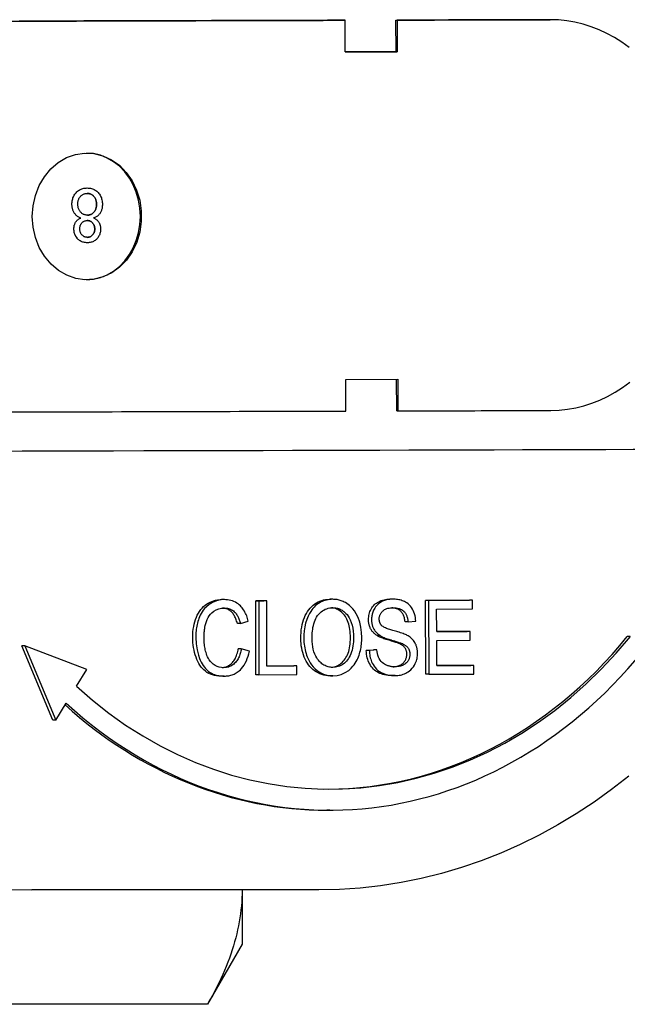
# Model space of a CAD drawing. Header units: millimetres. Extents: x 209 to 543, y 36 to 448.
# Tile 14 of 21: x 345 to 374, y 373 to 420. Entities that reach past the tile are written whole.
import ezdxf

# ---------------------------------------------------------------- set-up
doc = ezdxf.new("R2010")
doc.units = ezdxf.units.MM
doc.layers.add('Detail', color=2, linetype='Continuous')

msp = doc.modelspace()

# ---------------------------------------------------------------- linework, layer by layer
at = {"layer": 'Detail'}
for p, q in [((360.123, 419.89), (360.18, 419.89)), ((360.183, 418.39), (360.18, 419.89)), ((362.585, 419.897), (362.643, 419.897)), ((362.588, 418.397), (362.585, 419.897)), ((362.643, 419.897), (362.646, 418.397)), ((369.82, 419.918), (369.881, 419.918)), ((362.646, 418.397), (360.183, 418.39)), ((362.588, 418.397), (362.646, 418.397)), ((347.964, 411.95), (347.964, 411.95)), ((347.66, 410.528), (347.66, 410.528)), ((347.974, 409.358), (347.974, 409.358)), ((360.212, 402.89), (362.675, 402.897)), ((360.215, 401.39), (360.212, 402.89)), ((362.62, 401.397), (362.617, 402.897)), ((362.675, 402.897), (362.678, 401.397)), ((362.62, 401.397), (362.678, 401.397)), ((354.464, 392.461), (354.32, 392.461)), ((355.949, 392.405), (356.329, 392.406)), ((355.956, 388.905), (355.949, 392.405)), ((356.092, 392.405), (355.949, 392.405)), ((356.473, 392.406), (356.092, 392.405)), ((356.092, 392.405), (356.099, 388.905)), ((356.473, 392.406), (356.329, 392.406)), ((356.478, 389.319), (356.473, 392.406)), ((359.597, 392.476), (359.453, 392.476)), ((362.445, 392.484), (362.301, 392.484)), ((363.988, 392.427), (366.064, 392.433)), ((363.995, 388.927), (363.988, 392.427)), ((364.132, 392.427), (363.988, 392.427)), ((366.208, 392.433), (364.132, 392.427)), ((364.132, 392.427), (364.138, 388.927)), ((366.208, 392.433), (366.064, 392.433)), ((366.209, 392.02), (366.208, 392.433)), ((364.513, 392.015), (366.209, 392.02)), ((364.515, 390.945), (364.513, 392.015)), ((355.22, 391.335), (355.077, 391.335)), ((355.22, 391.335), (355.594, 391.446)), ((363.159, 391.406), (363.016, 391.406)), ((363.159, 391.406), (363.522, 391.441)), ((361.838, 390.756), (361.695, 390.756)), ((364.515, 390.946), (365.96, 390.95)), ((366.104, 390.95), (364.515, 390.945)), ((366.104, 390.95), (365.96, 390.95)), ((366.104, 390.536), (366.104, 390.95)), ((373.684, 390.708), (373.541, 390.708)), ((346.333, 386.755), (344.87, 390.273)), ((345.013, 390.273), (344.87, 390.273)), ((347.946, 389.159), (345.013, 390.273)), ((345.013, 390.273), (346.476, 386.755)), ((362.908, 390.367), (362.764, 390.367)), ((364.516, 390.532), (366.104, 390.536)), ((364.518, 389.342), (364.516, 390.532)), ((355.264, 390.132), (355.121, 390.132)), ((355.645, 390.016), (355.264, 390.132)), ((361.183, 390.045), (361.541, 390.084)), ((361.326, 390.045), (361.183, 390.045)), ((361.684, 390.084), (361.326, 390.045)), ((361.684, 390.084), (361.541, 390.084)), ((356.478, 389.32), (357.747, 389.323)), ((357.89, 389.323), (356.478, 389.319)), ((357.89, 389.323), (357.747, 389.323)), ((357.891, 388.91), (357.89, 389.323)), ((364.518, 389.342), (366.136, 389.347)), ((366.279, 389.347), (364.518, 389.342)), ((366.279, 389.347), (366.136, 389.347)), ((366.28, 388.933), (366.279, 389.347)), ((347.456, 388.358), (347.946, 389.159)), ((354.455, 388.841), (354.312, 388.841)), ((356.099, 388.905), (355.956, 388.905)), ((356.099, 388.905), (357.891, 388.91)), ((359.596, 388.856), (359.453, 388.856)), ((362.546, 388.864), (362.402, 388.864)), ((364.138, 388.927), (363.995, 388.927)), ((364.138, 388.927), (366.28, 388.933)), ((346.476, 386.755), (346.966, 387.557)), ((346.476, 386.755), (346.333, 386.755)), ((359.461, 382.492), (359.317, 382.492)), ((358.94, 378.72), (345.347, 378.72)), ((355.304, 378.72), (355.304, 376.145)), ((355.304, 376.145), (353.663, 373.302)), ((353.663, 373.302), (341.234, 373.302))]:
    msp.add_line(p, q, dxfattribs=at)
at = {"layer": 'Detail', "flags": 128}
for points in [[(360.18, 419.89), (359.763, 419.889), (359.345, 419.888), (358.926, 419.887), (358.507, 419.885), (358.087, 419.884), (357.666, 419.883), (357.245, 419.882), (356.823, 419.881), (356.401, 419.88), (355.977, 419.878), (355.553, 419.877), (355.129, 419.876), (354.703, 419.875), (354.278, 419.874), (353.851, 419.873), (353.424, 419.871), (352.996, 419.87), (352.567, 419.869), (352.138, 419.868), (351.708, 419.867), (351.278, 419.866), (350.847, 419.864), (350.415, 419.863), (349.983, 419.862), (349.55, 419.861), (349.116, 419.86), (348.682, 419.859), (348.247, 419.857), (347.811, 419.856), (347.375, 419.855), (346.939, 419.854), (346.501, 419.853), (346.063, 419.852), (345.625, 419.85), (345.186, 419.849), (344.746, 419.848)], [(369.881, 419.918), (369.584, 419.917), (369.287, 419.916), (368.989, 419.915), (368.691, 419.914), (368.392, 419.913), (368.093, 419.913), (367.794, 419.912), (367.494, 419.911), (367.194, 419.91), (366.893, 419.909), (366.592, 419.908), (366.291, 419.907), (365.989, 419.907), (365.687, 419.906), (365.384, 419.905), (365.081, 419.904), (364.778, 419.903), (364.474, 419.902), (364.17, 419.901), (363.865, 419.9), (363.56, 419.9), (363.255, 419.899), (362.949, 419.898), (362.643, 419.897)], [(373.624, 418.605), (373.284, 418.85), (372.934, 419.072), (372.575, 419.269), (372.207, 419.44), (371.831, 419.586), (371.449, 419.706), (371.062, 419.799), (370.671, 419.866), (370.277, 419.905), (369.881, 419.918)], [(345.363, 410.6), (345.4, 411.107), (345.51, 411.599), (345.692, 412.064), (345.938, 412.486), (346.243, 412.854), (346.597, 413.157), (346.989, 413.388), (347.409, 413.538), (347.844, 413.604), (348.283, 413.583), (348.71, 413.478), (349.117, 413.289), (349.489, 413.024), (349.818, 412.688), (350.092, 412.293), (350.305, 411.85), (350.452, 411.37), (350.526, 410.87), (350.527, 410.36), (350.455, 409.859), (350.311, 409.378), (350.1, 408.934), (349.827, 408.537), (349.5, 408.199), (349.129, 407.932), (348.724, 407.741), (348.296, 407.632), (347.858, 407.609), (347.423, 407.672), (347.002, 407.82), (346.608, 408.047), (346.253, 408.348), (345.946, 408.715), (345.698, 409.137), (345.514, 409.601), (345.402, 410.093), (345.363, 410.6)], [(347.934, 407.607), (348.269, 407.636), (348.598, 407.715), (348.914, 407.843), (349.213, 408.018), (349.49, 408.236), (349.741, 408.495), (349.96, 408.789), (350.144, 409.114), (350.291, 409.465), (350.398, 409.834), (350.462, 410.217), (350.484, 410.606), (350.463, 410.995), (350.398, 411.377), (350.292, 411.747), (350.145, 412.097), (349.961, 412.422), (349.742, 412.717), (349.492, 412.976), (349.215, 413.194), (348.916, 413.369), (348.6, 413.498), (348.271, 413.577), (347.936, 413.606)], [(347.244, 411.18), (347.245, 411.233), (347.249, 411.285), (347.256, 411.336), (347.266, 411.385), (347.278, 411.433), (347.293, 411.479), (347.311, 411.524), (347.332, 411.567), (347.355, 411.609), (347.381, 411.65), (347.41, 411.689), (347.442, 411.727), (347.476, 411.763), (347.512, 411.795), (347.549, 411.824), (347.588, 411.851), (347.629, 411.874), (347.672, 411.894), (347.716, 411.911), (347.762, 411.925), (347.81, 411.936), (347.86, 411.944), (347.911, 411.948), (347.964, 411.95)], [(347.244, 411.18), (347.245, 411.233), (347.249, 411.285), (347.256, 411.336), (347.266, 411.385), (347.278, 411.433), (347.293, 411.479), (347.311, 411.524), (347.332, 411.567), (347.355, 411.609), (347.381, 411.65), (347.41, 411.689), (347.442, 411.727), (347.476, 411.763), (347.512, 411.795), (347.549, 411.824), (347.588, 411.851), (347.629, 411.874), (347.672, 411.894), (347.716, 411.911), (347.762, 411.925), (347.81, 411.936), (347.86, 411.944), (347.911, 411.948), (347.964, 411.95)], [(347.522, 411.184), (347.522, 411.22), (347.525, 411.256), (347.529, 411.29), (347.535, 411.323), (347.543, 411.355), (347.552, 411.386), (347.563, 411.416), (347.576, 411.445), (347.591, 411.472), (347.607, 411.499), (347.625, 411.525), (347.645, 411.549), (347.666, 411.573), (347.689, 411.594), (347.712, 411.613), (347.736, 411.63), (347.761, 411.645), (347.787, 411.658), (347.814, 411.669), (347.842, 411.678), (347.87, 411.685), (347.9, 411.69), (347.931, 411.693), (347.963, 411.695)], [(348.409, 411.175), (348.408, 411.208), (348.405, 411.241), (348.401, 411.274), (348.395, 411.306), (348.387, 411.338), (348.378, 411.37), (348.367, 411.402), (348.354, 411.433), (348.34, 411.464), (348.324, 411.492), (348.306, 411.519), (348.287, 411.544), (348.266, 411.567), (348.243, 411.589), (348.219, 411.608), (348.193, 411.626), (348.166, 411.642), (348.139, 411.656), (348.111, 411.668), (348.082, 411.678), (348.053, 411.685), (348.024, 411.69), (347.993, 411.694), (347.963, 411.695)], [(347.963, 411.695), (347.993, 411.694), (348.024, 411.69), (348.053, 411.685), (348.082, 411.678), (348.111, 411.668), (348.139, 411.656), (348.166, 411.642), (348.193, 411.626), (348.219, 411.608), (348.243, 411.589), (348.266, 411.567), (348.287, 411.544), (348.306, 411.519), (348.324, 411.492), (348.34, 411.464), (348.354, 411.433), (348.367, 411.402), (348.378, 411.37), (348.387, 411.338), (348.395, 411.306), (348.401, 411.274), (348.405, 411.241), (348.408, 411.208), (348.409, 411.175)], [(347.964, 411.95), (348.017, 411.949), (348.068, 411.944), (348.118, 411.937), (348.166, 411.926), (348.212, 411.912), (348.256, 411.895), (348.299, 411.875), (348.34, 411.852), (348.379, 411.826), (348.416, 411.797), (348.452, 411.764), (348.486, 411.729), (348.518, 411.691), (348.547, 411.652), (348.573, 411.611), (348.596, 411.568), (348.617, 411.524), (348.635, 411.479), (348.65, 411.432), (348.663, 411.383), (348.673, 411.333), (348.68, 411.282), (348.684, 411.228), (348.685, 411.174)], [(347.66, 410.528), (347.626, 410.541), (347.594, 410.556), (347.564, 410.572), (347.535, 410.589), (347.507, 410.607), (347.48, 410.627), (347.455, 410.648), (347.432, 410.67), (347.409, 410.694), (347.388, 410.719), (347.368, 410.746), (347.35, 410.773), (347.333, 410.802), (347.318, 410.832), (347.304, 410.862), (347.291, 410.894), (347.28, 410.927), (347.271, 410.96), (347.263, 410.994), (347.256, 411.029), (347.251, 411.066), (347.247, 411.103), (347.245, 411.141), (347.244, 411.18)], [(347.66, 410.528), (347.626, 410.541), (347.594, 410.556), (347.564, 410.572), (347.535, 410.589), (347.507, 410.607), (347.48, 410.627), (347.455, 410.648), (347.431, 410.67), (347.409, 410.694), (347.388, 410.719), (347.368, 410.746), (347.35, 410.773), (347.333, 410.802), (347.318, 410.832), (347.304, 410.862), (347.291, 410.894), (347.28, 410.927), (347.271, 410.96), (347.263, 410.994), (347.256, 411.029), (347.251, 411.066), (347.247, 411.103), (347.245, 411.141), (347.244, 411.18)], [(347.973, 410.665), (347.941, 410.666), (347.91, 410.669), (347.88, 410.674), (347.851, 410.681), (347.823, 410.69), (347.796, 410.701), (347.769, 410.714), (347.744, 410.729), (347.719, 410.747), (347.696, 410.766), (347.673, 410.787), (347.651, 410.811), (347.63, 410.836), (347.611, 410.862), (347.594, 410.889), (347.579, 410.918), (347.566, 410.947), (347.554, 410.978), (347.544, 411.009), (347.536, 411.042), (347.53, 411.076), (347.525, 411.111), (347.522, 411.147), (347.522, 411.184)], [(347.973, 410.665), (348.004, 410.666), (348.035, 410.669), (348.064, 410.674), (348.092, 410.681), (348.12, 410.69), (348.146, 410.701), (348.172, 410.715), (348.197, 410.73), (348.221, 410.747), (348.243, 410.766), (348.265, 410.787), (348.286, 410.811), (348.306, 410.835), (348.324, 410.861), (348.34, 410.888), (348.355, 410.916), (348.367, 410.945), (348.378, 410.974), (348.388, 411.005), (348.395, 411.037), (348.401, 411.07), (348.406, 411.104), (348.408, 411.139), (348.409, 411.175)], [(348.409, 411.175), (348.408, 411.139), (348.406, 411.104), (348.401, 411.07), (348.395, 411.037), (348.388, 411.005), (348.378, 410.974), (348.367, 410.945), (348.355, 410.916), (348.34, 410.888), (348.324, 410.861), (348.306, 410.835), (348.286, 410.811), (348.265, 410.787), (348.243, 410.766), (348.221, 410.747), (348.197, 410.73), (348.172, 410.715), (348.147, 410.701), (348.12, 410.69), (348.092, 410.681), (348.064, 410.674), (348.035, 410.669), (348.004, 410.666), (347.973, 410.665)], [(348.685, 411.174), (348.685, 411.133), (348.682, 411.093), (348.679, 411.055), (348.674, 411.017), (348.667, 410.981), (348.659, 410.946), (348.649, 410.912), (348.638, 410.879), (348.625, 410.847), (348.611, 410.816), (348.595, 410.787), (348.578, 410.758), (348.559, 410.731), (348.539, 410.705), (348.518, 410.681), (348.496, 410.658), (348.472, 410.637), (348.447, 410.617), (348.42, 410.599), (348.392, 410.582), (348.363, 410.567), (348.333, 410.553), (348.301, 410.541), (348.269, 410.53)], [(347.337, 410.018), (347.337, 410.047), (347.339, 410.076), (347.341, 410.103), (347.345, 410.131), (347.35, 410.157), (347.356, 410.183), (347.364, 410.208), (347.372, 410.233), (347.381, 410.257), (347.392, 410.28), (347.403, 410.303), (347.416, 410.325), (347.43, 410.347), (347.445, 410.367), (347.461, 410.387), (347.479, 410.406), (347.497, 410.424), (347.517, 410.441), (347.538, 410.458), (347.56, 410.474), (347.583, 410.489), (347.608, 410.503), (347.633, 410.516), (347.66, 410.528)], [(347.337, 410.018), (347.337, 410.047), (347.339, 410.076), (347.341, 410.103), (347.345, 410.131), (347.35, 410.157), (347.356, 410.183), (347.363, 410.208), (347.372, 410.233), (347.381, 410.257), (347.392, 410.28), (347.403, 410.303), (347.416, 410.325), (347.43, 410.347), (347.445, 410.367), (347.461, 410.387), (347.479, 410.406), (347.497, 410.424), (347.517, 410.441), (347.538, 410.458), (347.56, 410.474), (347.583, 410.489), (347.607, 410.503), (347.633, 410.516), (347.66, 410.528)], [(347.614, 410.017), (347.615, 410.044), (347.617, 410.07), (347.62, 410.096), (347.625, 410.121), (347.631, 410.145), (347.638, 410.169), (347.647, 410.192), (347.657, 410.214), (347.669, 410.235), (347.682, 410.256), (347.696, 410.276), (347.712, 410.295), (347.729, 410.313), (347.746, 410.33), (347.765, 410.345), (347.784, 410.358), (347.804, 410.37), (347.824, 410.38), (347.846, 410.389), (347.868, 410.396), (347.891, 410.402), (347.915, 410.406), (347.94, 410.408), (347.965, 410.409)], [(348.323, 410.001), (348.322, 410.031), (348.32, 410.06), (348.316, 410.087), (348.312, 410.114), (348.305, 410.14), (348.298, 410.165), (348.289, 410.189), (348.278, 410.212), (348.267, 410.234), (348.253, 410.256), (348.239, 410.276), (348.223, 410.296), (348.206, 410.314), (348.188, 410.33), (348.17, 410.345), (348.15, 410.359), (348.13, 410.371), (348.109, 410.381), (348.087, 410.39), (348.064, 410.397), (348.041, 410.402), (348.016, 410.406), (347.991, 410.408), (347.965, 410.409)], [(347.965, 410.409), (347.991, 410.408), (348.016, 410.406), (348.041, 410.402), (348.064, 410.397), (348.087, 410.39), (348.109, 410.381), (348.13, 410.371), (348.15, 410.359), (348.17, 410.345), (348.188, 410.33), (348.206, 410.314), (348.223, 410.296), (348.239, 410.276), (348.254, 410.256), (348.267, 410.234), (348.278, 410.212), (348.289, 410.189), (348.298, 410.165), (348.305, 410.14), (348.312, 410.114), (348.316, 410.087), (348.32, 410.06), (348.322, 410.031), (348.323, 410.001)], [(348.269, 410.53), (348.296, 410.518), (348.322, 410.504), (348.347, 410.491), (348.371, 410.476), (348.394, 410.46), (348.415, 410.444), (348.435, 410.426), (348.454, 410.408), (348.472, 410.389), (348.488, 410.369), (348.504, 410.349), (348.518, 410.327), (348.531, 410.305), (348.543, 410.282), (348.553, 410.258), (348.563, 410.234), (348.571, 410.209), (348.579, 410.183), (348.585, 410.157), (348.59, 410.13), (348.594, 410.102), (348.597, 410.073), (348.599, 410.044), (348.599, 410.014)], [(347.974, 409.358), (347.927, 409.359), (347.881, 409.363), (347.838, 409.369), (347.795, 409.379), (347.754, 409.391), (347.715, 409.405), (347.677, 409.423), (347.641, 409.443), (347.607, 409.465), (347.574, 409.491), (347.542, 409.519), (347.512, 409.549), (347.484, 409.582), (347.459, 409.616), (347.436, 409.651), (347.415, 409.687), (347.397, 409.724), (347.381, 409.763), (347.367, 409.802), (347.356, 409.843), (347.348, 409.885), (347.342, 409.928), (347.338, 409.973), (347.337, 410.018)], [(347.971, 409.358), (347.925, 409.359), (347.879, 409.363), (347.835, 409.37), (347.793, 409.379), (347.753, 409.391), (347.713, 409.406), (347.676, 409.423), (347.64, 409.443), (347.605, 409.466), (347.572, 409.491), (347.541, 409.519), (347.511, 409.55), (347.483, 409.583), (347.458, 409.616), (347.435, 409.651), (347.414, 409.687), (347.396, 409.725), (347.38, 409.763), (347.367, 409.803), (347.356, 409.843), (347.348, 409.885), (347.342, 409.928), (347.338, 409.973), (347.337, 410.018)], [(347.968, 409.613), (347.944, 409.614), (347.919, 409.616), (347.896, 409.62), (347.873, 409.626), (347.851, 409.633), (347.829, 409.642), (347.809, 409.653), (347.789, 409.665), (347.769, 409.679), (347.751, 409.694), (347.733, 409.711), (347.715, 409.73), (347.699, 409.75), (347.685, 409.77), (347.671, 409.792), (347.659, 409.814), (347.649, 409.836), (347.639, 409.86), (347.632, 409.884), (347.625, 409.909), (347.62, 409.935), (347.617, 409.962), (347.615, 409.989), (347.614, 410.017)], [(347.968, 409.613), (347.994, 409.614), (348.019, 409.617), (348.043, 409.621), (348.066, 409.626), (348.088, 409.634), (348.11, 409.642), (348.131, 409.653), (348.151, 409.665), (348.17, 409.678), (348.189, 409.693), (348.206, 409.71), (348.223, 409.728), (348.239, 409.748), (348.254, 409.768), (348.267, 409.788), (348.279, 409.81), (348.289, 409.831), (348.298, 409.854), (348.306, 409.877), (348.312, 409.901), (348.317, 409.925), (348.32, 409.95), (348.322, 409.975), (348.323, 410.001)], [(348.323, 410.001), (348.322, 409.975), (348.32, 409.95), (348.317, 409.925), (348.312, 409.901), (348.306, 409.877), (348.298, 409.854), (348.289, 409.831), (348.279, 409.81), (348.267, 409.788), (348.254, 409.768), (348.239, 409.748), (348.223, 409.728), (348.206, 409.71), (348.189, 409.693), (348.17, 409.678), (348.151, 409.665), (348.131, 409.653), (348.11, 409.642), (348.088, 409.634), (348.066, 409.626), (348.043, 409.621), (348.019, 409.617), (347.994, 409.614), (347.968, 409.613)], [(348.599, 410.014), (348.598, 409.968), (348.595, 409.924), (348.589, 409.881), (348.581, 409.839), (348.57, 409.798), (348.557, 409.759), (348.541, 409.721), (348.524, 409.684), (348.503, 409.648), (348.481, 409.613), (348.456, 409.58), (348.429, 409.548), (348.399, 409.518), (348.368, 409.49), (348.336, 409.465), (348.302, 409.443), (348.267, 409.423), (348.229, 409.406), (348.191, 409.391), (348.151, 409.379), (348.109, 409.37), (348.065, 409.363), (348.02, 409.359), (347.974, 409.358)], [(369.916, 401.418), (370.312, 401.433), (370.706, 401.474), (371.097, 401.543), (371.484, 401.639), (371.865, 401.761), (372.24, 401.909), (372.607, 402.083), (372.966, 402.282), (373.315, 402.505), (373.654, 402.753)], [(344.341, 401.347), (344.781, 401.348), (345.221, 401.349), (345.66, 401.35), (346.098, 401.352), (346.536, 401.353), (346.974, 401.354), (347.41, 401.355), (347.846, 401.356), (348.282, 401.357), (348.717, 401.359), (349.151, 401.36), (349.585, 401.361), (350.018, 401.362), (350.45, 401.363), (350.882, 401.364), (351.313, 401.366), (351.743, 401.367), (352.173, 401.368), (352.602, 401.369), (353.031, 401.37), (353.459, 401.371), (353.886, 401.373), (354.313, 401.374), (354.738, 401.375), (355.164, 401.376), (355.588, 401.377), (356.012, 401.378), (356.436, 401.38), (356.858, 401.381), (357.28, 401.382), (357.701, 401.383), (358.122, 401.384), (358.542, 401.385), (358.961, 401.387), (359.38, 401.388), (359.798, 401.389), (360.215, 401.39)], [(362.678, 401.397), (362.984, 401.398), (363.29, 401.399), (363.595, 401.4), (363.9, 401.401), (364.205, 401.401), (364.509, 401.402), (364.813, 401.403), (365.116, 401.404), (365.419, 401.405), (365.722, 401.406), (366.024, 401.407), (366.326, 401.407), (366.627, 401.408), (366.928, 401.409), (367.229, 401.41), (367.529, 401.411), (367.829, 401.412), (368.128, 401.413), (368.427, 401.414), (368.726, 401.414), (369.024, 401.415), (369.322, 401.416), (369.619, 401.417), (369.916, 401.418)], [(352.965, 390.673), (352.967, 390.807), (352.975, 390.938), (352.988, 391.064), (353.007, 391.185), (353.031, 391.303), (353.06, 391.415), (353.095, 391.524), (353.135, 391.628), (353.18, 391.728), (353.229, 391.82), (353.283, 391.907), (353.342, 391.988), (353.405, 392.062), (353.472, 392.131), (353.544, 392.193), (353.621, 392.249), (353.701, 392.298), (353.783, 392.341), (353.867, 392.378), (353.952, 392.408), (354.04, 392.431), (354.13, 392.448), (354.222, 392.458), (354.316, 392.461)], [(354.46, 392.461), (354.269, 392.447), (354.081, 392.403), (353.9, 392.328), (353.737, 392.23), (353.613, 392.127), (353.523, 392.034), (353.462, 391.957), (353.409, 391.881), (353.362, 391.803), (353.322, 391.725), (353.286, 391.647), (353.255, 391.571), (353.229, 391.498), (353.207, 391.426), (353.187, 391.353), (353.169, 391.28), (353.154, 391.206), (353.141, 391.131), (353.131, 391.055), (353.122, 390.979), (353.116, 390.903), (353.112, 390.827), (353.109, 390.75), (353.108, 390.673)], [(353.5, 390.677), (353.5, 390.718), (353.501, 390.759), (353.502, 390.8), (353.504, 390.841), (353.507, 390.882), (353.511, 390.923), (353.515, 390.963), (353.519, 391.004), (353.525, 391.045), (353.531, 391.088), (353.542, 391.151), (353.559, 391.233), (353.581, 391.327), (353.611, 391.425), (353.648, 391.52), (353.691, 391.609), (353.742, 391.692), (353.801, 391.769), (353.872, 391.844), (353.961, 391.918), (354.072, 391.983), (354.195, 392.03), (354.323, 392.056), (354.452, 392.064)], [(355.077, 391.335), (355.061, 391.393), (355.043, 391.449), (355.025, 391.502), (355.005, 391.553), (354.984, 391.601), (354.963, 391.647), (354.94, 391.69), (354.916, 391.731), (354.891, 391.769), (354.865, 391.804), (354.838, 391.837), (354.81, 391.868), (354.781, 391.896), (354.75, 391.921), (354.719, 391.945), (354.686, 391.966), (354.652, 391.986), (354.617, 392.003), (354.58, 392.018), (354.542, 392.031), (354.504, 392.042), (354.464, 392.05), (354.422, 392.057), (354.38, 392.061)], [(354.452, 392.064), (354.503, 392.063), (354.555, 392.058), (354.606, 392.051), (354.656, 392.039), (354.706, 392.024), (354.755, 392.005), (354.802, 391.982), (354.848, 391.955), (354.891, 391.923), (354.93, 391.89), (354.965, 391.855), (354.996, 391.819), (355.024, 391.783), (355.049, 391.747), (355.072, 391.71), (355.093, 391.672), (355.113, 391.632), (355.132, 391.592), (355.149, 391.551), (355.166, 391.508), (355.181, 391.466), (355.195, 391.422), (355.208, 391.379), (355.22, 391.335)], [(355.594, 391.446), (355.577, 391.509), (355.559, 391.571), (355.539, 391.633), (355.517, 391.693), (355.492, 391.752), (355.466, 391.81), (355.437, 391.866), (355.407, 391.92), (355.374, 391.972), (355.339, 392.023), (355.301, 392.071), (355.261, 392.117), (355.217, 392.164), (355.167, 392.211), (355.112, 392.255), (355.051, 392.298), (354.985, 392.337), (354.914, 392.372), (354.841, 392.401), (354.766, 392.424), (354.691, 392.441), (354.614, 392.453), (354.537, 392.459), (354.46, 392.461)], [(358.081, 390.615), (358.083, 390.758), (358.091, 390.896), (358.104, 391.028), (358.122, 391.155), (358.146, 391.276), (358.175, 391.393), (358.21, 391.504), (358.249, 391.61), (358.294, 391.711), (358.345, 391.806), (358.401, 391.896), (358.462, 391.981), (358.527, 392.06), (358.595, 392.132), (358.667, 392.197), (358.741, 392.255), (358.819, 392.307), (358.9, 392.351), (358.984, 392.389), (359.071, 392.42), (359.161, 392.444), (359.254, 392.462), (359.35, 392.472), (359.45, 392.476)], [(359.593, 392.476), (359.519, 392.474), (359.446, 392.468), (359.372, 392.458), (359.3, 392.443), (359.228, 392.424), (359.157, 392.401), (359.087, 392.372), (359.019, 392.339), (358.952, 392.3), (358.889, 392.258), (358.827, 392.211), (358.768, 392.16), (358.712, 392.104), (358.657, 392.045), (358.605, 391.981), (358.548, 391.902), (358.485, 391.8), (358.421, 391.675), (358.36, 391.525), (358.307, 391.352), (358.269, 391.172), (358.243, 390.988), (358.228, 390.802), (358.224, 390.615)], [(358.615, 390.611), (358.616, 390.701), (358.619, 390.791), (358.624, 390.882), (358.632, 390.972), (358.643, 391.061), (358.657, 391.149), (358.674, 391.236), (358.696, 391.322), (358.722, 391.406), (358.753, 391.487), (358.788, 391.565), (358.83, 391.638), (358.877, 391.705), (358.929, 391.768), (358.986, 391.826), (359.045, 391.878), (359.108, 391.926), (359.174, 391.967), (359.241, 392.002), (359.31, 392.03), (359.38, 392.051), (359.451, 392.066), (359.523, 392.075), (359.596, 392.078)], [(360.432, 390.667), (360.43, 390.768), (360.425, 390.865), (360.416, 390.959), (360.404, 391.051), (360.389, 391.139), (360.37, 391.224), (360.348, 391.306), (360.323, 391.385), (360.294, 391.46), (360.262, 391.531), (360.227, 391.599), (360.189, 391.662), (360.147, 391.721), (360.103, 391.776), (360.055, 391.827), (360.004, 391.874), (359.951, 391.916), (359.895, 391.954), (359.837, 391.987), (359.778, 392.014), (359.718, 392.037), (359.655, 392.055), (359.591, 392.068), (359.526, 392.076)], [(360.967, 390.663), (360.956, 390.909), (360.925, 391.152), (360.871, 391.388), (360.794, 391.611), (360.707, 391.792), (360.621, 391.929), (360.543, 392.03), (360.468, 392.112), (360.393, 392.181), (360.322, 392.238), (360.255, 392.284), (360.194, 392.321), (360.141, 392.349), (360.093, 392.372), (360.045, 392.393), (359.996, 392.411), (359.947, 392.426), (359.897, 392.44), (359.847, 392.451), (359.797, 392.46), (359.747, 392.467), (359.696, 392.472), (359.644, 392.475), (359.593, 392.476)], [(359.596, 392.078), (359.641, 392.077), (359.686, 392.074), (359.73, 392.069), (359.775, 392.06), (359.819, 392.05), (359.863, 392.037), (359.906, 392.021), (359.948, 392.003), (359.989, 391.982), (360.032, 391.958), (360.076, 391.929), (360.123, 391.894), (360.171, 391.853), (360.22, 391.805), (360.268, 391.751), (360.316, 391.686), (360.367, 391.605), (360.418, 391.506), (360.466, 391.386), (360.507, 391.249), (360.538, 391.107), (360.559, 390.962), (360.571, 390.815), (360.575, 390.667)], [(361.287, 391.515), (361.289, 391.581), (361.294, 391.646), (361.304, 391.71), (361.317, 391.773), (361.335, 391.834), (361.356, 391.895), (361.381, 391.954), (361.41, 392.012), (361.442, 392.068), (361.478, 392.12), (361.518, 392.169), (361.561, 392.214), (361.608, 392.257), (361.658, 392.295), (361.712, 392.331), (361.769, 392.362), (361.829, 392.391), (361.891, 392.415), (361.955, 392.436), (362.02, 392.453), (362.087, 392.466), (362.155, 392.476), (362.225, 392.482), (362.297, 392.484)], [(362.44, 392.484), (362.322, 392.478), (362.204, 392.462), (362.09, 392.434), (361.994, 392.4), (361.918, 392.365), (361.859, 392.333), (361.806, 392.298), (361.755, 392.259), (361.706, 392.216), (361.66, 392.168), (361.618, 392.115), (361.582, 392.062), (361.551, 392.009), (361.526, 391.958), (361.505, 391.909), (361.488, 391.864), (361.474, 391.822), (361.462, 391.78), (361.453, 391.737), (361.444, 391.693), (361.438, 391.649), (361.434, 391.605), (361.431, 391.561), (361.43, 391.515)], [(361.795, 391.548), (361.796, 391.579), (361.798, 391.609), (361.803, 391.639), (361.808, 391.669), (361.816, 391.698), (361.825, 391.726), (361.836, 391.754), (361.849, 391.78), (361.863, 391.805), (361.878, 391.829), (361.894, 391.853), (361.911, 391.874), (361.93, 391.895), (361.949, 391.916), (361.974, 391.938), (362.005, 391.963), (362.044, 391.988), (362.092, 392.012), (362.149, 392.034), (362.209, 392.05), (362.271, 392.062), (362.333, 392.07), (362.395, 392.074), (362.456, 392.076)], [(363.016, 391.406), (363.01, 391.457), (363.003, 391.506), (362.994, 391.554), (362.983, 391.599), (362.971, 391.642), (362.957, 391.684), (362.941, 391.723), (362.923, 391.76), (362.904, 391.795), (362.882, 391.828), (362.859, 391.859), (362.835, 391.888), (362.808, 391.915), (362.78, 391.94), (362.749, 391.963), (362.717, 391.984), (362.682, 392.002), (362.646, 392.019), (362.608, 392.033), (362.567, 392.046), (362.525, 392.056), (362.48, 392.064), (362.434, 392.07), (362.385, 392.074)], [(363.522, 391.441), (363.517, 391.528), (363.506, 391.614), (363.49, 391.699), (363.468, 391.781), (363.44, 391.861), (363.407, 391.939), (363.368, 392.013), (363.323, 392.084), (363.271, 392.15), (363.215, 392.209), (363.158, 392.26), (363.1, 392.303), (363.044, 392.338), (362.989, 392.367), (362.936, 392.391), (362.883, 392.412), (362.829, 392.43), (362.775, 392.445), (362.719, 392.458), (362.664, 392.468), (362.608, 392.475), (362.552, 392.48), (362.496, 392.483), (362.44, 392.484)], [(362.456, 392.076), (362.526, 392.074), (362.595, 392.068), (362.665, 392.057), (362.733, 392.039), (362.799, 392.015), (362.855, 391.987), (362.901, 391.957), (362.938, 391.928), (362.965, 391.902), (362.988, 391.877), (363.009, 391.851), (363.03, 391.823), (363.048, 391.793), (363.065, 391.762), (363.081, 391.73), (363.095, 391.697), (363.108, 391.662), (363.119, 391.627), (363.129, 391.591), (363.137, 391.555), (363.145, 391.518), (363.15, 391.481), (363.155, 391.443), (363.159, 391.406)], [(361.695, 390.756), (361.661, 390.778), (361.629, 390.801), (361.599, 390.825), (361.569, 390.85), (361.542, 390.876), (361.515, 390.902), (361.491, 390.93), (361.467, 390.958), (361.445, 390.988), (361.425, 391.018), (361.406, 391.049), (361.388, 391.081), (361.372, 391.114), (361.357, 391.147), (361.344, 391.181), (361.332, 391.216), (361.322, 391.251), (361.313, 391.287), (361.305, 391.323), (361.298, 391.36), (361.293, 391.398), (361.29, 391.437), (361.288, 391.476), (361.287, 391.515)], [(361.43, 391.515), (361.431, 391.483), (361.432, 391.45), (361.435, 391.417), (361.438, 391.385), (361.443, 391.353), (361.449, 391.321), (361.455, 391.29), (361.463, 391.258), (361.472, 391.227), (361.482, 391.195), (361.495, 391.162), (361.509, 391.128), (361.526, 391.093), (361.545, 391.057), (361.566, 391.021), (361.591, 390.985), (361.617, 390.95), (361.645, 390.917), (361.675, 390.886), (361.706, 390.857), (361.737, 390.829), (361.77, 390.803), (361.804, 390.779), (361.838, 390.756)], [(361.907, 391.237), (361.898, 391.247), (361.89, 391.257), (361.882, 391.268), (361.874, 391.279), (361.866, 391.29), (361.859, 391.302), (361.852, 391.314), (361.845, 391.326), (361.839, 391.338), (361.833, 391.351), (361.828, 391.364), (361.823, 391.378), (361.818, 391.391), (361.814, 391.405), (361.81, 391.419), (361.807, 391.433), (361.804, 391.447), (361.802, 391.461), (361.8, 391.476), (361.798, 391.49), (361.797, 391.505), (361.796, 391.519), (361.795, 391.534), (361.795, 391.548)], [(363.121, 390.768), (363.078, 390.79), (363.031, 390.811), (362.979, 390.832), (362.924, 390.853), (362.865, 390.874), (362.805, 390.893), (362.744, 390.913), (362.682, 390.931), (362.62, 390.95), (362.559, 390.968), (362.499, 390.985), (362.442, 391.001), (362.388, 391.017), (362.338, 391.033), (362.289, 391.048), (362.24, 391.065), (362.19, 391.082), (362.142, 391.101), (362.095, 391.12), (362.051, 391.141), (362.01, 391.162), (361.973, 391.184), (361.938, 391.209), (361.907, 391.237)], [(354.317, 388.841), (354.204, 388.845), (354.096, 388.855), (353.994, 388.873), (353.897, 388.898), (353.805, 388.93), (353.719, 388.969), (353.638, 389.016), (353.562, 389.07), (353.492, 389.131), (353.426, 389.198), (353.364, 389.271), (353.306, 389.351), (353.253, 389.438), (353.204, 389.531), (353.159, 389.63), (353.119, 389.736), (353.083, 389.846), (353.052, 389.958), (353.025, 390.072), (353.004, 390.188), (352.987, 390.306), (352.975, 390.426), (352.968, 390.549), (352.965, 390.673)], [(353.108, 390.673), (353.123, 390.372), (353.168, 390.077), (353.229, 389.837), (353.282, 389.682), (353.32, 389.59), (353.361, 389.502), (353.407, 389.419), (353.457, 389.34), (353.512, 389.265), (353.572, 389.195), (353.632, 389.133), (353.693, 389.08), (353.754, 389.034), (353.815, 388.995), (353.877, 388.962), (353.938, 388.934), (354.001, 388.91), (354.065, 388.89), (354.13, 388.874), (354.196, 388.862), (354.262, 388.852), (354.328, 388.846), (354.394, 388.842), (354.46, 388.841)], [(354.427, 389.239), (354.323, 389.245), (354.221, 389.265), (354.121, 389.299), (354.025, 389.346), (353.936, 389.405), (353.861, 389.468), (353.798, 389.536), (353.746, 389.606), (353.702, 389.677), (353.666, 389.75), (353.635, 389.821), (353.611, 389.89), (353.591, 389.955), (353.574, 390.018), (353.559, 390.082), (353.545, 390.147), (353.534, 390.212), (353.525, 390.278), (353.517, 390.344), (353.51, 390.41), (353.506, 390.477), (353.502, 390.544), (353.5, 390.61), (353.5, 390.677)], [(359.523, 389.256), (359.588, 389.263), (359.652, 389.275), (359.713, 389.292), (359.773, 389.313), (359.831, 389.34), (359.886, 389.37), (359.94, 389.406), (359.992, 389.446), (360.042, 389.491), (360.09, 389.54), (360.136, 389.594), (360.18, 389.653), (360.22, 389.716), (360.257, 389.782), (360.291, 389.853), (360.32, 389.928), (360.347, 390.006), (360.37, 390.089), (360.389, 390.175), (360.404, 390.266), (360.417, 390.36), (360.425, 390.459), (360.43, 390.561), (360.432, 390.667)], [(360.575, 390.667), (360.574, 390.568), (360.569, 390.468), (360.561, 390.368), (360.548, 390.269), (360.531, 390.171), (360.51, 390.075), (360.482, 389.982), (360.45, 389.892), (360.414, 389.81), (360.375, 389.736), (360.334, 389.669), (360.289, 389.607), (360.243, 389.551), (360.195, 389.5), (360.143, 389.452), (360.09, 389.41), (360.033, 389.372), (359.975, 389.34), (359.914, 389.312), (359.852, 389.291), (359.789, 389.274), (359.726, 389.263), (359.662, 389.256), (359.597, 389.253)], [(359.6, 388.856), (359.8, 388.873), (359.997, 388.924), (360.186, 389.008), (360.348, 389.113), (360.469, 389.217), (360.551, 389.306), (360.608, 389.379), (360.658, 389.452), (360.703, 389.528), (360.744, 389.604), (360.779, 389.68), (360.81, 389.756), (360.837, 389.83), (360.861, 389.902), (360.882, 389.976), (360.901, 390.05), (360.917, 390.125), (360.931, 390.2), (360.942, 390.276), (360.951, 390.353), (360.958, 390.43), (360.963, 390.507), (360.966, 390.585), (360.967, 390.663)], [(362.764, 390.367), (362.743, 390.377), (362.718, 390.387), (362.689, 390.399), (362.656, 390.411), (362.619, 390.424), (362.578, 390.438), (362.533, 390.452), (362.485, 390.468), (362.432, 390.484), (362.376, 390.501), (362.316, 390.519), (362.251, 390.538), (362.187, 390.557), (362.126, 390.576), (362.068, 390.594), (362.013, 390.613), (361.962, 390.632), (361.914, 390.65), (361.869, 390.668), (361.828, 390.686), (361.79, 390.704), (361.755, 390.721), (361.723, 390.739), (361.695, 390.756)], [(361.838, 390.756), (361.878, 390.732), (361.923, 390.709), (361.971, 390.686), (362.022, 390.665), (362.075, 390.644), (362.13, 390.623), (362.186, 390.604), (362.243, 390.585), (362.299, 390.567), (362.354, 390.55), (362.408, 390.534), (362.46, 390.519), (362.509, 390.504), (362.556, 390.49), (362.601, 390.476), (362.644, 390.463), (362.686, 390.449), (362.726, 390.436), (362.764, 390.423), (362.799, 390.411), (362.831, 390.399), (362.86, 390.388), (362.885, 390.377), (362.908, 390.367)], [(363.61, 389.916), (363.609, 389.95), (363.608, 389.983), (363.606, 390.017), (363.602, 390.051), (363.598, 390.084), (363.593, 390.117), (363.586, 390.15), (363.579, 390.182), (363.571, 390.214), (363.561, 390.246), (363.55, 390.28), (363.536, 390.316), (363.519, 390.355), (363.498, 390.396), (363.474, 390.439), (363.446, 390.482), (363.413, 390.527), (363.376, 390.569), (363.337, 390.609), (363.297, 390.646), (363.255, 390.68), (363.211, 390.712), (363.166, 390.741), (363.121, 390.768)], [(359.456, 388.856), (359.356, 388.859), (359.259, 388.87), (359.164, 388.889), (359.072, 388.914), (358.982, 388.948), (358.896, 388.989), (358.812, 389.037), (358.73, 389.093), (358.653, 389.155), (358.58, 389.222), (358.513, 389.295), (358.45, 389.374), (358.392, 389.458), (358.338, 389.547), (358.29, 389.642), (358.246, 389.742), (358.208, 389.846), (358.174, 389.951), (358.146, 390.058), (358.123, 390.166), (358.104, 390.276), (358.091, 390.388), (358.084, 390.501), (358.081, 390.615)], [(358.224, 390.615), (358.226, 390.526), (358.231, 390.437), (358.239, 390.348), (358.25, 390.26), (358.265, 390.172), (358.283, 390.085), (358.304, 390), (358.328, 389.916), (358.356, 389.833), (358.387, 389.749), (358.425, 389.66), (358.471, 389.567), (358.527, 389.47), (358.594, 389.372), (358.673, 389.276), (358.76, 389.188), (358.853, 389.108), (358.951, 389.039), (359.054, 388.981), (359.159, 388.934), (359.267, 388.899), (359.376, 388.874), (359.487, 388.86), (359.6, 388.856)], [(359.597, 389.253), (359.543, 389.255), (359.489, 389.259), (359.435, 389.267), (359.381, 389.279), (359.329, 389.294), (359.277, 389.313), (359.226, 389.336), (359.176, 389.362), (359.128, 389.392), (359.082, 389.425), (359.038, 389.462), (358.996, 389.502), (358.955, 389.544), (358.916, 389.59), (358.876, 389.642), (358.833, 389.707), (358.788, 389.786), (358.744, 389.879), (358.703, 389.989), (358.67, 390.109), (358.645, 390.232), (358.628, 390.357), (358.618, 390.484), (358.615, 390.611)], [(363.102, 389.875), (363.101, 389.902), (363.099, 389.928), (363.097, 389.955), (363.093, 389.98), (363.088, 390.005), (363.082, 390.029), (363.075, 390.053), (363.067, 390.076), (363.058, 390.098), (363.047, 390.12), (363.036, 390.142), (363.024, 390.162), (363.01, 390.183), (362.995, 390.202), (362.978, 390.221), (362.96, 390.24), (362.941, 390.258), (362.92, 390.275), (362.897, 390.292), (362.874, 390.308), (362.848, 390.323), (362.822, 390.339), (362.794, 390.353), (362.764, 390.367)], [(362.908, 390.367), (362.934, 390.355), (362.959, 390.342), (362.985, 390.328), (363.01, 390.313), (363.034, 390.296), (363.058, 390.279), (363.081, 390.26), (363.103, 390.24), (363.125, 390.218), (363.144, 390.194), (363.162, 390.171), (363.177, 390.147), (363.19, 390.123), (363.2, 390.1), (363.21, 390.077), (363.217, 390.056), (363.224, 390.034), (363.23, 390.012), (363.235, 389.989), (363.238, 389.967), (363.241, 389.944), (363.243, 389.921), (363.245, 389.898), (363.245, 389.875)], [(354.354, 389.242), (354.402, 389.247), (354.448, 389.256), (354.494, 389.267), (354.538, 389.28), (354.581, 389.297), (354.622, 389.316), (354.663, 389.338), (354.702, 389.363), (354.74, 389.391), (354.777, 389.421), (354.813, 389.454), (354.847, 389.49), (354.879, 389.529), (354.91, 389.57), (354.939, 389.614), (354.966, 389.661), (354.992, 389.71), (355.015, 389.763), (355.037, 389.817), (355.058, 389.875), (355.076, 389.935), (355.093, 389.998), (355.108, 390.064), (355.121, 390.132)], [(355.264, 390.132), (355.254, 390.076), (355.241, 390.021), (355.228, 389.966), (355.213, 389.912), (355.195, 389.858), (355.176, 389.806), (355.155, 389.755), (355.133, 389.705), (355.108, 389.657), (355.081, 389.611), (355.051, 389.567), (355.02, 389.525), (354.985, 389.485), (354.948, 389.446), (354.906, 389.409), (354.861, 389.374), (354.813, 389.342), (354.761, 389.314), (354.707, 389.29), (354.653, 389.271), (354.597, 389.257), (354.541, 389.247), (354.484, 389.241), (354.427, 389.239)], [(354.46, 388.841), (354.513, 388.843), (354.566, 388.846), (354.618, 388.852), (354.671, 388.86), (354.723, 388.871), (354.774, 388.884), (354.825, 388.9), (354.876, 388.919), (354.925, 388.94), (354.974, 388.964), (355.021, 388.991), (355.068, 389.021), (355.113, 389.054), (355.163, 389.094), (355.218, 389.144), (355.275, 389.205), (355.334, 389.277), (355.394, 389.362), (355.451, 389.46), (355.502, 389.564), (355.547, 389.672), (355.585, 389.784), (355.617, 389.899), (355.645, 390.016)], [(362.409, 388.864), (362.313, 388.866), (362.221, 388.872), (362.133, 388.883), (362.05, 388.898), (361.97, 388.917), (361.894, 388.941), (361.823, 388.969), (361.755, 389.001), (361.691, 389.038), (361.631, 389.079), (361.574, 389.124), (361.521, 389.174), (361.471, 389.228), (361.424, 389.286), (361.382, 389.349), (361.342, 389.416), (361.307, 389.486), (361.276, 389.559), (361.249, 389.634), (361.227, 389.712), (361.21, 389.792), (361.196, 389.874), (361.187, 389.958), (361.183, 390.045)], [(361.326, 390.045), (361.329, 389.977), (361.335, 389.91), (361.344, 389.843), (361.356, 389.777), (361.371, 389.712), (361.389, 389.648), (361.41, 389.585), (361.434, 389.523), (361.464, 389.457), (361.502, 389.387), (361.547, 389.315), (361.601, 389.243), (361.664, 389.174), (361.731, 389.112), (361.803, 389.058), (361.878, 389.012), (361.957, 388.973), (362.038, 388.941), (362.122, 388.915), (362.207, 388.895), (362.293, 388.881), (362.38, 388.871), (362.466, 388.866), (362.552, 388.864)], [(362.534, 389.278), (362.5, 389.278), (362.466, 389.28), (362.432, 389.282), (362.398, 389.286), (362.364, 389.291), (362.331, 389.297), (362.297, 389.304), (362.264, 389.313), (362.231, 389.322), (362.198, 389.334), (362.166, 389.346), (362.134, 389.36), (362.097, 389.378), (362.05, 389.405), (361.996, 389.44), (361.94, 389.484), (361.885, 389.539), (361.837, 389.6), (361.796, 389.667), (361.761, 389.743), (361.733, 389.825), (361.712, 389.909), (361.695, 389.996), (361.684, 390.084)], [(362.459, 389.28), (362.508, 389.284), (362.555, 389.291), (362.601, 389.299), (362.645, 389.31), (362.688, 389.323), (362.73, 389.338), (362.77, 389.356), (362.809, 389.375), (362.845, 389.396), (362.879, 389.419), (362.91, 389.443), (362.939, 389.469), (362.965, 389.497), (362.989, 389.526), (363.011, 389.557), (363.03, 389.589), (363.047, 389.622), (363.061, 389.656), (363.074, 389.691), (363.084, 389.726), (363.092, 389.762), (363.097, 389.799), (363.101, 389.836), (363.102, 389.875)], [(363.245, 389.875), (363.244, 389.843), (363.242, 389.812), (363.238, 389.781), (363.233, 389.75), (363.226, 389.72), (363.217, 389.691), (363.207, 389.662), (363.195, 389.632), (363.18, 389.601), (363.161, 389.568), (363.138, 389.533), (363.111, 389.499), (363.079, 389.466), (363.045, 389.437), (363.01, 389.41), (362.973, 389.387), (362.935, 389.366), (362.896, 389.348), (362.851, 389.33), (362.8, 389.313), (362.744, 389.299), (362.681, 389.288), (362.611, 389.28), (362.534, 389.278)], [(362.552, 388.864), (362.616, 388.866), (362.679, 388.871), (362.742, 388.879), (362.805, 388.89), (362.867, 388.906), (362.929, 388.925), (362.989, 388.948), (363.048, 388.974), (363.107, 389.005), (363.167, 389.042), (363.231, 389.088), (363.295, 389.144), (363.359, 389.211), (363.418, 389.287), (363.466, 389.362), (363.503, 389.435), (363.532, 389.502), (363.554, 389.562), (363.571, 389.619), (363.585, 389.677), (363.596, 389.735), (363.604, 389.795), (363.608, 389.855), (363.61, 389.916)], [(373.611, 384.102), (372.797, 383.47), (371.964, 382.873), (371.113, 382.314), (370.244, 381.793), (369.36, 381.31), (368.46, 380.867), (367.548, 380.463), (366.623, 380.101), (365.687, 379.779), (364.741, 379.499), (363.787, 379.262), (362.827, 379.068), (361.86, 378.916), (360.889, 378.807), (359.916, 378.742), (358.94, 378.72)], [(355.304, 378.72), (355.301, 378.53), (355.293, 378.341), (355.282, 378.152), (355.267, 377.963), (355.247, 377.774), (355.224, 377.585), (355.196, 377.396), (355.165, 377.207), (355.129, 377.018), (355.089, 376.828), (355.046, 376.638), (354.998, 376.447), (354.946, 376.257), (354.89, 376.065), (354.83, 375.874), (354.766, 375.681), (354.697, 375.488), (354.625, 375.294), (354.548, 375.099), (354.467, 374.904), (354.382, 374.708), (354.292, 374.51), (354.198, 374.312), (354.1, 374.112), (353.998, 373.912), (353.891, 373.71), (353.779, 373.507), (353.663, 373.302)]]:
    msp.add_lwpolyline(points, dxfattribs=at)
at = {"layer": 'Detail'}
for centre, major_axis, ratio, start_param, end_param in [((241.34, 419.895), (210, 0.397), 0.001325, 5.222163, 5.313592), ((241.34, 419.895), (210, 0.397), 0.001325, 5.327878, 5.370735), ((241.343, 418.395), (210, 0.397), 0.001325, 5.313919, 5.327878), ((241.378, 399.545), (210, 0.397), 0.001325, 5.195925, 5.450581), ((345.347, 410.645), (0, -31.925), 0.819152, 5.111149, 6.283185), ((359.461, 407.992), (0, -24.5), 0.819152, 5.641995, 7.070894), ((359.317, 407.992), (0, -24.5), 0.819152, 0.003572, 0.787709), ((359.461, 407.992), (0, -25.5), 0.819152, 5.641995, 7.070894), ((359.317, 407.992), (0, -25.5), 0.819152, 5.647496, 6.283185)]:
    msp.add_ellipse(centre, major_axis=major_axis, ratio=ratio, start_param=start_param, end_param=end_param, dxfattribs=at)

doc.saveas('drawing.dxf')
